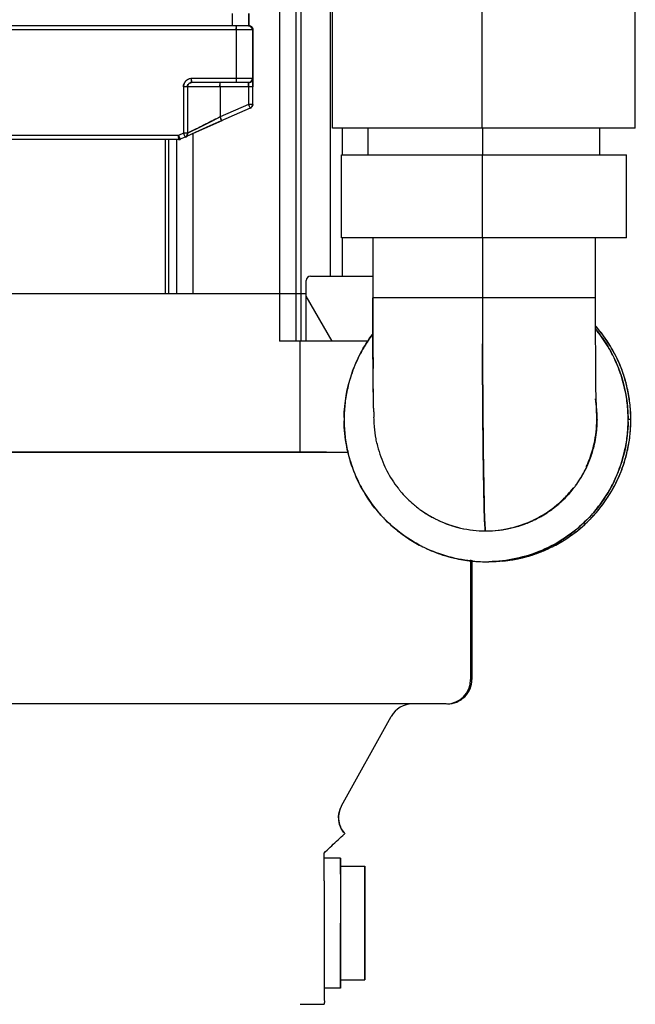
# Model space of a CAD drawing. Header units: millimetres. Extents: x 4086 to 10416, y 123 to 1549.
# Tile 13 of 256: x 6748 to 6767, y 711 to 741. Entities that reach past the tile are written whole.
import ezdxf

# ---------------------------------------------------------------- set-up
doc = ezdxf.new("R2010")
doc.units = ezdxf.units.MM
doc.layers.add('外形图', color=7, linetype='Continuous')

msp = doc.modelspace()

# ---------------------------------------------------------------- linework, layer by layer
at = {"layer": '外形图', "color": 7, "linetype": 'Continuous'}
for p, q in [((6756.748, 746.019), (6756.748, 731.17)), ((6756.915, 731.17), (6756.915, 746.007)), ((6756.247, 745.978), (6756.247, 731.17)), ((6757.809, 744.007), (6757.809, 733.17)), ((6757.879, 737.732), (6757.879, 742.482)), ((6762.478, 742.482), (6762.478, 737.732)), ((6767.204, 737.732), (6767.204, 742.482)), ((6754.784, 741.257), (6754.784, 740.882)), ((6755.285, 741.257), (6755.285, 740.882)), ((6755.298, 741.257), (6755.298, 740.882)), ((6755.285, 740.882), (6746.035, 740.882)), ((6755.41, 740.757), (6745.91, 740.757)), ((6754.909, 740.757), (6754.909, 740.82)), ((6754.909, 740.757), (6754.909, 739.257)), ((6755.41, 740.757), (6755.41, 739.257)), ((6755.423, 740.757), (6755.423, 739.257)), ((6753.438, 739.238), (6753.438, 739.238)), ((6755.41, 739.257), (6753.534, 739.257)), ((6753.534, 739.194), (6753.534, 739.257)), ((6755.285, 739.132), (6753.534, 739.132)), ((6754.413, 739.007), (6754.413, 739.07)), ((6754.909, 739.257), (6754.909, 739.194)), ((6755.288, 739.007), (6755.288, 739.07)), ((6755.413, 739.192), (6755.413, 739.179)), ((6755.413, 739.179), (6755.413, 739.103)), ((6755.413, 739.103), (6755.413, 739.007)), ((6755.423, 739.257), (6755.42, 739.257)), ((6755.42, 739.188), (6755.42, 739.175)), ((6755.42, 739.106), (6755.42, 739.184)), ((6755.42, 739.175), (6755.42, 739.103)), ((6755.42, 739.048), (6755.42, 739.106)), ((6755.42, 739.103), (6755.42, 739.007)), ((6753.409, 739.007), (6753.284, 739.007)), ((6753.284, 739.007), (6753.284, 737.573)), ((6753.409, 739.007), (6753.409, 737.573)), ((6755.413, 739.007), (6753.411, 739.007)), ((6754.413, 739.007), (6754.413, 738.074)), ((6755.288, 739.007), (6755.288, 738.463)), ((6755.413, 739.007), (6755.413, 738.463)), ((6755.288, 738.463), (6754.413, 738.074)), ((6755.413, 738.463), (6755.288, 738.463)), ((6755.288, 738.463), (6755.313, 738.406)), ((6755.339, 738.349), (6754.1, 737.797)), ((6755.313, 738.406), (6755.332, 738.364)), ((6754.471, 737.959), (6753.397, 737.481)), ((6753.454, 737.594), (6753.93, 737.832)), ((6753.93, 737.832), (6753.991, 737.862)), ((6753.991, 737.862), (6754.413, 738.074)), ((6754.413, 738.074), (6754.438, 738.017)), ((6754.451, 737.987), (6754.438, 738.017)), ((6754.448, 737.995), (6754.457, 737.975)), ((6753.137, 737.507), (6745.913, 737.507)), ((6753.284, 737.573), (6753.137, 737.507)), ((6753.162, 737.45), (6753.137, 737.507)), ((6753.137, 737.444), (6753.137, 737.507)), ((6753.409, 737.573), (6753.284, 737.573)), ((6753.284, 737.573), (6753.31, 737.516)), ((6753.31, 737.516), (6753.328, 737.474)), ((6753.539, 737.548), (6753.387, 737.48)), ((6753.411, 737.573), (6753.454, 737.594)), ((6754.1, 737.797), (6753.536, 737.547)), ((6753.572, 737.563), (6753.572, 732.632)), ((6767.204, 737.732), (6757.879, 737.732)), ((6758.177, 737.732), (6758.177, 736.907)), ((6758.974, 736.907), (6758.974, 737.732)), ((6762.493, 737.732), (6762.493, 736.907)), ((6766.109, 736.907), (6766.109, 737.732)), ((6753.137, 737.382), (6746.038, 737.382)), ((6752.719, 737.382), (6752.719, 732.632)), ((6752.825, 737.382), (6752.825, 732.632)), ((6753.073, 737.382), (6753.073, 732.632)), ((6753.181, 737.408), (6753.162, 737.45)), ((6753.181, 737.408), (6753.184, 737.4)), ((6753.335, 737.458), (6753.188, 737.393)), ((6753.388, 737.481), (6753.337, 737.458)), ((6753.348, 737.458), (6753.397, 737.481)), ((6753.35, 737.458), (6753.348, 737.458)), ((6758.154, 736.907), (6766.929, 736.907)), ((6758.154, 734.352), (6758.154, 736.907)), ((6762.482, 736.907), (6762.482, 734.352)), ((6766.929, 734.352), (6766.929, 736.907)), ((6766.929, 734.352), (6758.154, 734.352)), ((6758.177, 734.352), (6758.177, 733.17)), ((6759.117, 734.352), (6759.117, 732.507)), ((6762.495, 734.352), (6762.495, 732.507)), ((6765.967, 734.352), (6765.967, 732.507)), ((6757.069, 731.17), (6757.069, 733.045)), ((6757.194, 733.17), (6759.117, 733.17)), ((6756.748, 732.632), (6744.829, 732.632)), ((6756.773, 732.632), (6756.754, 732.632)), ((6757.069, 732.632), (6756.773, 732.632)), ((6757.869, 731.17), (6757.069, 732.555)), ((6765.967, 732.507), (6759.117, 732.507)), ((6762.495, 732.507), (6762.495, 732.181)), ((6758.99, 731.17), (6756.247, 731.17)), ((6756.872, 731.17), (6756.872, 727.757)), ((6766.033, 728.757), (6766.017, 728.757)), ((6767.067, 728.757), (6766.983, 728.757)), ((6744.554, 727.757), (6758.352, 727.757)), ((6757.694, 727.757), (6744.554, 727.757)), ((6762.574, 725.468), (6762.573, 725.473)), ((6762.593, 725.332), (6762.608, 725.332)), ((6762.131, 724.436), (6762.131, 720.757)), ((6762.17, 724.431), (6762.17, 720.757)), ((6761.381, 720.007), (6744.616, 720.007)), ((6758.158, 716.871), (6759.686, 719.621)), ((6758.068, 716.425), (6758.065, 716.549)), ((6758.217, 716.052), (6758.143, 716.171)), ((6758.232, 716.034), (6758.217, 716.052)), ((6757.62, 715.216), (6757.62, 715.412)), ((6757.619, 714.557), (6757.62, 715.216)), ((6758.123, 715.257), (6757.623, 715.257)), ((6758.121, 715.01), (6758.121, 714.908)), ((6758.122, 714.909), (6758.122, 714.91)), ((6758.123, 715.007), (6758.873, 715.007)), ((6757.619, 714.557), (6757.619, 714.511)), ((6758.872, 713.874), (6758.873, 713.89)), ((6758.872, 713.242), (6758.872, 713.874)), ((6758.873, 713.89), (6758.874, 713.272)), ((6757.618, 713.257), (6757.618, 713.113)), ((6758.874, 713.272), (6758.872, 713.272)), ((6758.874, 713.272), (6758.873, 712.64)), ((6758.872, 712.625), (6758.872, 713.242)), ((6758.873, 712.64), (6758.872, 712.64)), ((6758.873, 712.64), (6758.872, 712.625)), ((6757.619, 711.993), (6757.619, 711.753)), ((6758.121, 711.606), (6758.121, 711.505)), ((6758.122, 711.604), (6758.122, 711.606)), ((6758.123, 711.507), (6758.873, 711.507)), ((6758.123, 711.257), (6757.623, 711.257)), ((6756.879, 710.757), (6757.623, 710.757))]:
    msp.add_line(p, q, dxfattribs=at)
for points in [[(6758.065, 716.549), (6758.081, 716.665), (6758.111, 716.769), (6758.152, 716.86), (6758.158, 716.871)], [(6758.143, 716.171), (6758.094, 716.297), (6758.068, 716.425)], [(6758.232, 716.034), (6758.243, 716.021), (6758.253, 716.007)]]:
    msp.add_lwpolyline(points, dxfattribs=at)
for centre, radius, start, end in [((6777.465, 740.803), 22.556, 179.842, 179.958), ((6777.453, 740.803), 22.544, 179.842, 179.958), ((6755.285, 740.757), 0.125, 359.9997, 89.9997), ((6755.285, 740.76), 0.122, 84.2144, 89.9847), ((6755.285, 740.761), 0.121, 84.1059, 89.8895), ((6755.298, 740.757), 0.125, 359.9997, 89.9997), ((6753.572, 739.002), 0.288, 174.0338, 178.9133), ((6753.533, 739.008), 0.248, 133.4897, 137.9226), ((6753.537, 739.005), 0.253, 134.9929, 137.8649), ((6753.536, 739.007), 0.125, 120.0251, 149.9729), ((6753.535, 739.004), 0.253, 95.5977, 112.4785), ((6753.534, 739.009), 0.247, 90.0132, 95.5905), ((6776.09, 739.211), 22.556, 180.0414, 180.1575), ((6776.079, 739.211), 22.544, 180.0414, 180.1575), ((6731.857, 739.053), 22.556, 0.0414, 0.1575), ((6731.868, 739.053), 22.545, 0.0414, 0.1575), ((6777.466, 739.211), 22.556, 180.0414, 180.1575), ((6777.454, 739.211), 22.545, 180.0414, 180.1575), ((6755.285, 739.257), 0.125, 269.9997, 359.9997), ((6732.732, 739.053), 22.556, 0.0414, 0.1575), ((6732.743, 739.053), 22.544, 0.0414, 0.1575), ((6733.941, 739.156), 21.472, 0.0968, 0.2177), ((6734.304, 739.157), 21.109, 0.0957, 0.2187), ((6776.423, 739.157), 21.002, 179.7789, 179.9139), ((6775.93, 739.158), 20.51, 179.7773, 179.9155), ((6755.289, 738.463), 0.124, 315.9501, 338.0519), ((6755.289, 738.463), 0.124, 329.8603, 338.0421), ((6755.295, 738.463), 0.125, 325.1664, 338.0462), ((6755.287, 738.463), 0.126, 338.0977, 349.0083), ((6755.288, 738.463), 0.126, 338.0732, 346.6813), ((6755.287, 738.463), 0.126, 346.6624, 353.9731), ((6755.288, 738.463), 0.125, 348.9627, 359.9624), ((6755.294, 738.463), 0.126, 338.1084, 353.984), ((6755.294, 738.463), 0.126, 338.077, 348.3746), ((6755.289, 738.463), 0.124, 353.9678, 359.9836), ((6755.295, 738.463), 0.125, 348.3278, 359.9516), ((6755.288, 738.463), 0.125, 294.0436, 304.9593), ((6755.289, 738.462), 0.124, 294.0089, 300.0168), ((6755.295, 738.463), 0.124, 294.0209, 302.2991), ((6755.287, 738.464), 0.126, 300.0045, 315.8907), ((6755.294, 738.464), 0.126, 300.0264, 307.3371), ((6755.288, 738.464), 0.126, 304.9138, 315.9198), ((6755.294, 738.464), 0.126, 302.2662, 315.8928), ((6755.294, 738.464), 0.127, 302.3018, 308.2607), ((6755.295, 738.464), 0.126, 307.3181, 315.9263), ((6755.294, 738.464), 0.126, 307.3371, 308.2642), ((6755.295, 738.464), 0.125, 308.2471, 315.9152), ((6755.288, 738.463), 0.125, 315.9706, 329.8749), ((6755.296, 738.463), 0.124, 315.9593, 325.4672), ((6753.285, 737.572), 0.124, 315.9481, 338.0512), ((6753.285, 737.572), 0.125, 315.9706, 329.8749), ((6753.287, 737.572), 0.124, 315.7902, 337.9116), ((6753.286, 737.573), 0.126, 315.8534, 326.1826), ((6753.286, 737.573), 0.125, 326.2668, 337.8727), ((6753.285, 737.572), 0.124, 329.8603, 338.0421), ((6753.284, 737.573), 0.126, 338.097, 349.0083), ((6753.284, 737.573), 0.126, 338.073, 346.6247), ((6753.287, 737.572), 0.124, 337.8137, 348.7305), ((6753.283, 737.573), 0.126, 346.6059, 353.9625), ((6753.284, 737.573), 0.125, 348.9627, 359.9624), ((6753.286, 737.573), 0.126, 348.7188, 359.9697), ((6753.286, 737.573), 0.124, 353.9572, 359.9836), ((6775.704, 737.461), 22.568, 180.0414, 180.1575), ((6775.682, 737.461), 22.545, 180.0414, 180.1575), ((6758.09, 737.413), 4.953, 180.1628, 180.2789), ((6753.137, 737.506), 0.124, 270.0432, 278.1109), ((6753.151, 737.506), 0.124, 270.0932, 278.1072), ((6753.137, 737.508), 0.126, 285.8522, 293.7764), ((6753.137, 737.507), 0.124, 285.8923, 293.9063), ((6754.325, 737.913), 1.251, 204.213, 204.4848), ((6753.284, 737.573), 0.125, 294.0436, 304.9593), ((6753.285, 737.572), 0.124, 294.0088, 299.9659), ((6753.286, 737.573), 0.125, 294.0326, 304.2773), ((6753.284, 737.574), 0.126, 299.9541, 315.8887), ((6753.286, 737.573), 0.126, 304.2347, 315.741), ((6753.284, 737.573), 0.126, 304.9138, 315.9198), ((6757.194, 733.045), 0.125, 89.9997, 179.9997), ((6983.003, 732.377), 223.886, 179.96669, 180.52349), ((7276.906, 732.493), 514.411, 180.03476, 180.15608), ((7276.772, 732.492), 514.277, 180.03473, 180.1561), ((7276.772, 732.492), 514.277, 180.03473, 180.1561), ((6762.62, 728.767), 4.36, 38.5557, 39.6785), ((6762.62, 728.767), 4.36, 38.5557, 39.6812), ((6762.699, 728.763), 4.366, 38.5566, 41.2461), ((6762.699, 728.763), 4.366, 38.5566, 41.248), ((6762.602, 728.753), 4.382, 30.8166, 38.5465), ((6762.686, 728.753), 4.382, 30.8115, 38.5465), ((6762.617, 728.752), 4.385, 143.1342, 149.1876), ((6762.611, 728.755), 4.378, 149.1863, 154.2845), ((6762.606, 728.755), 4.378, 25.7149, 30.8182), ((6762.69, 728.755), 4.378, 25.7149, 30.8131), ((6762.614, 728.755), 4.381, 154.297, 162.9061), ((6762.603, 728.755), 4.381, 17.1013, 25.7024), ((6762.687, 728.755), 4.381, 17.0934, 25.7024), ((6762.601, 728.759), 4.367, 162.9084, 167.1483), ((6762.615, 728.759), 4.367, 12.8512, 17.099), ((6762.699, 728.759), 4.367, 12.8512, 17.091), ((6762.618, 728.756), 4.384, 167.1578, 173.2868), ((6762.599, 728.756), 4.384, 6.6719, 12.8415), ((6762.683, 728.756), 4.384, 6.7127, 12.8416), ((6762.538, 728.751), 3.495, 5.129, 10.6598), ((6762.591, 728.755), 3.442, 5.1381, 10.6747), ((6762.616, 728.756), 4.382, 173.2813, 179.1533), ((6762.614, 728.756), 4.38, 173.2805, 179.617), ((6762.595, 728.757), 3.422, 0.0057, 5.1095), ((6762.596, 728.757), 3.421, 0.0065, 5.1102), ((6762.598, 728.755), 3.435, 4.2452, 5.1373), ((6762.603, 728.756), 4.38, 0.438, 6.6779), ((6762.604, 728.756), 4.379, 0.1935, 6.6785), ((6762.685, 728.756), 4.382, 0.8462, 6.7181), ((6762.687, 728.756), 4.38, 0.3825, 6.719), ((6762.579, 728.757), 4.345, 179.1598, 179.9998), ((6762.798, 728.742), 4.565, 179.0115, 179.455), ((6762.576, 728.757), 4.342, 179.6254, 179.9998), ((6762.801, 728.742), 4.568, 179.455, 179.8111), ((6762.576, 728.757), 4.342, 179.9995, 180.4299), ((6762.574, 728.757), 4.34, 179.9996, 180.1844), ((6762.76, 728.769), 4.527, 180.1564, 180.3336), ((6762.613, 728.758), 4.379, 180.1935, 186.6785), ((6762.76, 728.769), 4.526, 180.3336, 180.5694), ((6762.614, 728.758), 4.38, 180.438, 186.6779), ((6776.676, 729.51), 17.535, 181.6615, 182.228), ((6762.579, 728.758), 3.438, 347.4549, 359.9768), ((6762.58, 728.758), 3.437, 347.4532, 359.9786), ((6762.613, 728.756), 3.42, 0.878, 4.2472), ((6762.615, 728.757), 3.418, 0.4106, 4.2481), ((6762.616, 728.757), 3.417, 355.7307, 359.7662), ((6762.614, 728.757), 3.419, 355.7314, 359.4751), ((6762.444, 728.743), 3.59, 0.6108, 1.0549), ((6762.635, 728.757), 3.398, 359.9996, 0.8754), ((6762.441, 728.743), 3.592, 0.2259, 0.6108), ((6762.638, 728.757), 3.395, 359.9996, 0.4067), ((6762.491, 728.768), 3.542, 359.3276, 359.8276), ((6762.638, 728.757), 3.395, 359.4786, 360), ((6762.64, 728.757), 3.394, 359.7705, 359.9999), ((6762.603, 728.758), 4.38, 353.2805, 359.617), ((6762.419, 728.772), 4.565, 359.0115, 359.455), ((6762.457, 728.745), 4.526, 0.3336, 0.5694), ((6762.641, 728.757), 4.342, 359.9995, 0.4299), ((6762.456, 728.745), 4.527, 0.1564, 0.3336), ((6762.643, 728.757), 4.34, 359.9996, 0.1844), ((6762.415, 728.772), 4.568, 359.455, 359.8111), ((6762.638, 728.757), 4.345, 359.1598, 359.9998), ((6762.641, 728.757), 4.342, 359.6254, 359.9998), ((6762.688, 728.758), 4.379, 353.321, 359.806), ((6762.687, 728.758), 4.38, 353.3215, 359.5614), ((6762.503, 728.742), 4.565, 0.5444, 0.988), ((6762.722, 728.757), 4.345, 359.9997, 0.8396), ((6762.5, 728.742), 4.568, 0.1884, 0.5444), ((6762.725, 728.757), 4.342, 359.9996, 0.3741), ((6762.541, 728.769), 4.527, 359.6659, 359.8431), ((6762.725, 728.757), 4.342, 359.5695, 359.9999), ((6762.727, 728.757), 4.34, 359.8151, 359.9999), ((6762.541, 728.769), 4.526, 359.4301, 359.6659), ((6762.594, 728.759), 3.439, 346.1755, 355.7322), ((6762.601, 728.758), 4.382, 353.2813, 359.1533), ((6762.618, 728.758), 4.384, 186.6719, 192.8415), ((6762.599, 728.758), 4.384, 347.1578, 353.2868), ((6762.683, 728.758), 4.384, 347.1579, 353.3276), ((6762.626, 728.773), 3.463, 192.7591, 193.2512), ((6762.649, 728.778), 3.486, 193.2512, 193.881), ((6762.622, 728.771), 3.458, 193.8781, 205.1532), ((6762.611, 728.756), 3.422, 340.0075, 346.1548), ((6762.594, 728.756), 3.423, 342.9361, 344.4592), ((6762.594, 728.756), 3.423, 342.9929, 344.4593), ((6762.596, 728.756), 3.422, 342.9925, 347.4343), ((6762.602, 728.754), 3.415, 344.4587, 347.145), ((6762.602, 728.754), 3.415, 344.4589, 347.1452), ((6762.607, 728.753), 3.41, 347.146, 347.4506), ((6762.601, 728.755), 4.367, 192.8512, 197.099), ((6762.588, 728.758), 3.429, 334.8133, 342.9897), ((6762.59, 728.758), 3.428, 334.8105, 342.991), ((6762.588, 728.758), 3.429, 334.8394, 342.9331), ((6762.604, 728.758), 3.429, 336.2617, 340.0086), ((6762.615, 728.755), 4.367, 342.9084, 347.1483), ((6762.699, 728.755), 4.367, 342.9005, 347.1483), ((6762.614, 728.759), 4.381, 197.1013, 205.7024), ((6762.6, 728.763), 3.435, 205.1832, 205.8666), ((6762.601, 728.763), 3.436, 205.8666, 206.5777), ((6762.601, 728.763), 3.436, 206.5777, 207.3521), ((6762.597, 728.764), 3.438, 324.6577, 334.8557), ((6762.614, 728.754), 3.418, 332.2985, 335.0363), ((6762.609, 728.757), 3.424, 334.8713, 336.72), ((6762.608, 728.757), 3.425, 335.0288, 336.2834), ((6762.603, 728.759), 4.381, 334.297, 342.9061), ((6762.687, 728.759), 4.381, 334.297, 342.8982), ((6762.601, 728.764), 3.436, 207.3617, 218.0677), ((6762.604, 728.76), 3.43, 325.5218, 332.2904), ((6762.611, 728.759), 4.378, 205.7149, 210.8182), ((6762.593, 728.759), 3.427, 218.0816, 218.6034), ((6762.595, 728.761), 3.43, 218.6035, 220.1476), ((6762.609, 728.756), 3.424, 311.9127, 320.6933), ((6762.589, 728.76), 3.429, 315.0584, 321.9659), ((6762.591, 728.758), 3.426, 315.0556, 321.412), ((6762.615, 728.751), 3.416, 318.4563, 320.8906), ((6762.615, 728.75), 3.416, 318.4563, 320.9001), ((6762.607, 728.757), 3.425, 320.704, 321.4086), ((6762.608, 728.756), 3.424, 320.8898, 321.5992), ((6762.603, 728.748), 3.412, 321.4173, 322.0053), ((6762.602, 728.749), 3.412, 321.4178, 321.9773), ((6762.605, 728.759), 3.429, 321.5903, 322.6766), ((6762.605, 728.759), 3.428, 321.5993, 322.6523), ((6762.601, 728.761), 3.433, 322.6768, 324.4901), ((6762.601, 728.761), 3.433, 322.6524, 324.4842), ((6762.6, 728.763), 3.435, 324.4841, 325.5231), ((6762.606, 728.759), 4.378, 329.1863, 334.2845), ((6762.69, 728.759), 4.378, 329.1813, 334.2845), ((6762.615, 728.761), 4.382, 210.8166, 218.5465), ((6762.597, 728.762), 3.432, 220.1475, 221.1787), ((6762.596, 728.761), 3.431, 221.1829, 229.4963), ((6762.593, 728.756), 3.424, 309.0607, 315.0596), ((6762.608, 728.758), 3.426, 311.9949, 318.4486), ((6762.588, 728.761), 3.43, 312.4308, 315.1491), ((6762.589, 728.761), 3.43, 312.4308, 315.0565), ((6762.602, 728.761), 4.382, 321.453, 329.1879), ((6762.686, 728.761), 4.382, 321.4529, 329.1828), ((6762.609, 728.757), 4.376, 218.5605, 224.3999), ((6762.596, 728.762), 3.431, 229.5031, 230.1534), ((6762.596, 728.762), 3.432, 230.1535, 233.1836), ((6762.594, 728.76), 3.428, 233.184, 233.7955), ((6762.595, 728.762), 3.431, 233.8047, 242.8481), ((6762.591, 728.756), 3.423, 233.7951, 235.9809), ((6762.608, 728.757), 3.425, 299.268, 307.1775), ((6762.589, 728.761), 3.43, 302.3256, 309.049), ((6762.591, 728.759), 3.428, 302.3224, 308.5581), ((6762.591, 728.759), 3.428, 302.4078, 308.558), ((6762.612, 728.75), 3.417, 304.6071, 307.3405), ((6762.613, 728.75), 3.417, 304.6071, 307.3503), ((6762.607, 728.757), 3.426, 307.1849, 307.7899), ((6762.608, 728.757), 3.425, 307.3397, 307.9439), ((6762.604, 728.761), 3.431, 307.7906, 311.0783), ((6762.604, 728.761), 3.431, 307.9355, 311.0988), ((6762.601, 728.746), 3.411, 308.5639, 309.0693), ((6762.601, 728.746), 3.411, 308.5641, 309.059), ((6762.594, 728.754), 3.422, 309.0605, 312.4313), ((6762.603, 728.763), 3.433, 311.0986, 312.0014), ((6762.604, 728.762), 3.431, 311.0782, 311.9104), ((6762.608, 728.757), 4.376, 315.6034, 321.439), ((6762.692, 728.757), 4.376, 315.5996, 321.4389), ((6762.612, 728.76), 4.379, 224.3984, 231.4016), ((6762.612, 728.76), 4.379, 224.3982, 231.4016), ((6762.594, 728.761), 3.43, 235.9863, 242.8518), ((6762.593, 728.759), 3.427, 235.9839, 240.6951), ((6762.594, 728.761), 3.429, 240.6948, 242.853), ((6762.593, 728.759), 3.427, 242.8532, 243.3598), ((6762.592, 728.757), 3.425, 243.3597, 244.674), ((6762.591, 728.761), 3.429, 287.6915, 296.1832), ((6762.606, 728.761), 3.43, 294.2711, 296.3171), ((6762.597, 728.747), 3.414, 295.7281, 296.1947), ((6762.589, 728.762), 3.431, 296.1957, 302.4097), ((6762.589, 728.762), 3.43, 296.1996, 302.3243), ((6762.591, 728.759), 3.427, 296.1968, 302.3273), ((6762.604, 728.764), 3.433, 296.317, 298.8532), ((6762.605, 728.763), 3.432, 298.8407, 299.4263), ((6762.609, 728.756), 3.424, 299.4119, 304.6016), ((6762.605, 728.76), 4.379, 308.5979, 315.6048), ((6762.605, 728.76), 4.379, 308.5979, 315.605), ((6762.689, 728.76), 4.379, 308.5978, 315.601), ((6762.689, 728.76), 4.379, 308.5978, 315.6012), ((6762.595, 728.764), 3.433, 244.6878, 256.9427), ((6762.591, 728.754), 3.422, 244.6741, 245.2728), ((6762.595, 728.763), 3.432, 245.2837, 256.9448), ((6762.594, 728.762), 3.43, 245.2774, 252.7205), ((6762.59, 728.75), 3.418, 252.7226, 256.9617), ((6762.594, 728.771), 3.439, 256.9804, 269.9704), ((6762.594, 728.77), 3.438, 257.0284, 269.9706), ((6762.594, 728.769), 3.437, 257.1495, 269.9724), ((6762.591, 728.77), 3.438, 270.2837, 283.1015), ((6762.591, 728.769), 3.437, 270.2816, 282.8501), ((6762.609, 728.749), 3.417, 276.921, 279.9452), ((6762.608, 728.757), 3.425, 279.9442, 280.2881), ((6762.606, 728.765), 3.433, 280.2906, 286.2576), ((6762.597, 728.74), 3.408, 282.8666, 283.1142), ((6762.597, 728.74), 3.408, 282.8665, 283.1212), ((6762.594, 728.752), 3.42, 283.1171, 287.7318), ((6762.594, 728.752), 3.42, 283.124, 287.6882), ((6762.595, 728.749), 3.417, 283.1212, 287.689), ((6762.609, 728.755), 3.423, 286.0839, 293.5658), ((6762.61, 728.754), 3.422, 286.2417, 290.7588), ((6762.592, 728.759), 3.427, 287.6874, 290.1687), ((6762.593, 728.756), 3.424, 290.1682, 295.7243), ((6762.611, 728.75), 3.417, 290.7636, 293.7025), ((6762.611, 728.75), 3.417, 290.7636, 293.7095), ((6762.608, 728.757), 3.426, 293.7016, 294.2768), ((6762.611, 728.76), 4.379, 231.4146, 238.0298), ((6762.611, 728.76), 4.379, 231.4146, 238.03), ((6762.593, 728.729), 3.397, 269.9997, 270.2601), ((6762.593, 728.729), 3.397, 269.9997, 270.26), ((6762.593, 728.727), 3.395, 269.9997, 270.26), ((6762.608, 728.76), 3.428, 269.9953, 276.4954), ((6762.61, 728.741), 3.409, 276.4917, 276.9195), ((6762.606, 728.76), 4.379, 301.9739, 308.5848), ((6762.606, 728.76), 4.379, 301.9737, 308.5849), ((6762.69, 728.76), 4.379, 301.9697, 308.5848), ((6762.69, 728.76), 4.379, 301.9695, 308.5848), ((6762.61, 728.759), 4.378, 238.0282, 244.2581), ((6762.61, 728.759), 4.377, 238.028, 244.2581), ((6762.611, 728.763), 4.381, 244.2727, 252.3023), ((6762.606, 728.763), 4.381, 287.7063, 295.7268), ((6762.69, 728.763), 4.381, 287.6972, 295.7268), ((6762.607, 728.759), 4.378, 295.7414, 301.9755), ((6762.607, 728.759), 4.377, 295.7414, 301.9756), ((6762.691, 728.759), 4.378, 295.7414, 301.9712), ((6762.691, 728.759), 4.377, 295.7413, 301.9714), ((6762.608, 728.755), 4.373, 252.3019, 257.1247), ((6762.608, 728.755), 4.373, 252.3017, 257.1247), ((6762.609, 728.762), 4.38, 257.1357, 264.4423), ((6762.609, 728.761), 4.379, 257.1347, 263.945), ((6762.607, 728.769), 4.387, 271.1033, 282.854), ((6762.692, 728.762), 4.38, 275.3748, 282.8634), ((6762.692, 728.761), 4.379, 275.8709, 282.8644), ((6762.608, 728.755), 4.373, 282.8749, 287.7068), ((6762.608, 728.755), 4.373, 282.8748, 287.7069), ((6762.692, 728.755), 4.373, 282.8748, 287.6976), ((6762.692, 728.755), 4.373, 282.8748, 287.6977), ((6762.609, 728.765), 4.383, 263.9447, 264.4426), ((6762.609, 728.759), 4.377, 263.9433, 269.9909), ((6762.609, 728.758), 4.376, 264.4414, 270.1166), ((6762.609, 728.757), 4.375, 264.441, 269.9917), ((6762.608, 728.742), 4.36, 269.9964, 271.0898), ((6762.608, 728.742), 4.36, 270.1215, 271.0904), ((6761.381, 720.757), 0.75, 270, 0), ((6760.342, 719.257), 0.75, 90, 150.9453), ((6758.817, 716.507), 0.753, 167.9823, 183.9838), ((6758.818, 716.505), 0.755, 151.0122, 167.8947), ((6758.817, 716.508), 0.754, 184.0566, 200.3804), ((6758.808, 716.505), 0.744, 200.4206, 203.5415), ((6758.818, 716.509), 0.755, 203.5625, 219.0804), ((7383.365, 713.507), 625.246, 179.871588, 180.022879), ((7584.448, 713.193), 826.329, 179.99553, 180.110008)]:
    msp.add_arc(centre, radius, start, end, dxfattribs=at)
for points, knots in [([(6754.909, 740.882), (6754.901, 740.874), (6754.92, 740.823), (6754.909, 740.786), (6754.909, 740.757)], [0, 0, 0, 0, 1718.010045, 5866.005332, 5866.005332, 5866.005332, 5866.005332]), ([(6754.909, 740.865), (6754.909, 740.869), (6754.911, 740.873), (6754.908, 740.882), (6754.909, 740.882)], [0, 0, 0, 0, 4362.831148, 5865.745953, 5865.745953, 5865.745953, 5865.745953]), ([(6754.909, 740.882), (6754.908, 740.882), (6754.911, 740.873), (6754.909, 740.869), (6754.909, 740.865)], [0, 0, 0, 0, 1502.578945, 5865.743772, 5865.743772, 5865.743772, 5865.743772]), ([(6753.409, 739.007), (6753.409, 739.039), (6753.436, 739.105), (6753.503, 739.132), (6753.534, 739.132)], [0, 0, 0, 0, 2943.971308, 5887.939463, 5887.939463, 5887.939463, 5887.939463]), ([(6753.536, 739.132), (6753.504, 739.132), (6753.438, 739.105), (6753.411, 739.039), (6753.411, 739.007)], [0, 0, 0, 0, 2944.160011, 5888.323176, 5888.323176, 5888.323176, 5888.323176]), ([(6753.534, 739.132), (6753.526, 739.14), (6753.545, 739.19), (6753.534, 739.228), (6753.534, 739.257)], [0, 0, 0, 0, 1723.932456, 5886.213076, 5886.213076, 5886.213076, 5886.213076]), ([(6753.534, 739.149), (6753.534, 739.145), (6753.536, 739.141), (6753.533, 739.132), (6753.534, 739.132)], [0, 0, 0, 0, 4377.72188, 5885.778999, 5885.778999, 5885.778999, 5885.778999]), ([(6754.413, 739.007), (6754.413, 739.036), (6754.402, 739.074), (6754.422, 739.124), (6754.413, 739.132)], [0, 0, 0, 0, 4146.835854, 5864.371399, 5864.371399, 5864.371399, 5864.371399]), ([(6754.909, 739.257), (6754.909, 739.228), (6754.92, 739.19), (6754.901, 739.14), (6754.909, 739.132)], [0, 0, 0, 0, 4139.102265, 5853.434715, 5853.434715, 5853.434715, 5853.434715]), ([(6754.909, 739.132), (6754.908, 739.132), (6754.911, 739.141), (6754.909, 739.145), (6754.909, 739.149)], [0, 0, 0, 0, 1499.427521, 5852.096247, 5852.096247, 5852.096247, 5852.096247]), ([(6755.285, 739.132), (6755.317, 739.132), (6755.383, 739.159), (6755.41, 739.225), (6755.41, 739.257)], [0, 0, 0, 0, 2921.022151, 5842.047431, 5842.047431, 5842.047431, 5842.047431]), ([(6755.288, 739.132), (6755.297, 739.124), (6755.277, 739.074), (6755.288, 739.036), (6755.288, 739.007)], [0, 0, 0, 0, 1711.299903, 5843.080355, 5843.080355, 5843.080355, 5843.080355]), ([(6755.288, 739.115), (6755.288, 739.119), (6755.286, 739.123), (6755.289, 739.132), (6755.288, 739.132)], [0, 0, 0, 0, 4345.771884, 5842.822741, 5842.822741, 5842.822741, 5842.822741]), ([(6755.42, 739.257), (6755.42, 739.255), (6755.421, 739.249), (6755.42, 739.242), (6755.42, 739.238)], [0, 0, 0, 0, 1569.666669, 5840.555894, 5840.555894, 5840.555894, 5840.555894]), ([(6755.42, 739.238), (6755.42, 739.243), (6755.423, 739.247), (6755.419, 739.257), (6755.42, 739.257)], [0, 0, 0, 0, 4361.620335, 5840.560915, 5840.560915, 5840.560915, 5840.560915]), ([(6755.42, 739.238), (6755.42, 739.242), (6755.427, 739.251), (6755.42, 739.251), (6755.42, 739.251)], [0, 0, 0, 0, 5677.657987, 5840.542005, 5840.542005, 5840.542005, 5840.542005]), ([(6755.332, 738.364), (6755.334, 738.361), (6755.337, 738.356), (6755.338, 738.35), (6755.339, 738.349)], [0, 0, 0, 0, 4313.794824, 5835.760411, 5835.760411, 5835.760411, 5835.760411]), ([(6755.332, 738.364), (6755.334, 738.36), (6755.337, 738.357), (6755.337, 738.349), (6755.339, 738.349)], [0, 0, 0, 0, 4336.83209, 5835.760467, 5835.760467, 5835.760467, 5835.760467]), ([(6755.339, 738.349), (6755.337, 738.349), (6755.337, 738.357), (6755.334, 738.36), (6755.332, 738.364)], [0, 0, 0, 0, 1498.679624, 5835.650192, 5835.650192, 5835.650192, 5835.650192]), ([(6753.991, 737.862), (6753.854, 737.794), (6753.679, 737.7), (6753.482, 737.613), (6753.428, 737.577), (6753.411, 737.573)], [0, 0, 0, 0, 5825.092634, 7584.171997, 8256.709597, 8256.709597, 8256.709597, 8256.709597]), ([(6753.93, 737.832), (6753.878, 737.806), (6753.72, 737.727), (6753.561, 737.648), (6753.455, 737.594)], [0, 0, 0, 0, 1912.11748, 5872.389468, 5872.389468, 5872.389468, 5872.389468]), ([(6753.926, 737.83), (6753.875, 737.805), (6753.718, 737.726), (6753.561, 737.648), (6753.455, 737.594)], [0, 0, 0, 0, 1911.259706, 5872.410344, 5872.410344, 5872.410344, 5872.410344]), ([(6754.413, 738.074), (6754.29, 738.01), (6754.127, 737.931), (6753.965, 737.85), (6753.926, 737.83)], [0, 0, 0, 0, 4468.771228, 5866.485433, 5866.485433, 5866.485433, 5866.485433]), ([(6754.457, 737.975), (6754.459, 737.971), (6754.462, 737.968), (6754.463, 737.959), (6754.464, 737.959)], [0, 0, 0, 0, 4464.960078, 5854.125148, 5854.125148, 5854.125148, 5854.125148]), ([(6754.464, 737.959), (6754.463, 737.96), (6754.462, 737.967), (6754.459, 737.971), (6754.457, 737.975)], [0, 0, 0, 0, 1527.082454, 5854.015472, 5854.015472, 5854.015472, 5854.015472]), ([(6754.464, 737.959), (6754.462, 737.959), (6754.462, 737.968), (6754.459, 737.971), (6754.457, 737.975)], [0, 0, 0, 0, 1503.997595, 5854.015422, 5854.015422, 5854.015422, 5854.015422]), ([(6753.137, 737.507), (6753.137, 737.494), (6753.137, 737.455), (6753.137, 737.415), (6753.137, 737.389)], [0, 0, 0, 0, 1902.483464, 5883.084534, 5883.084534, 5883.084534, 5883.084534]), ([(6753.455, 737.594), (6753.444, 737.589), (6753.433, 737.59), (6753.413, 737.569), (6753.411, 737.573)], [0, 0, 0, 0, 4383.909809, 5876.629433, 5876.629433, 5876.629433, 5876.629433]), ([(6753.137, 737.382), (6753.135, 737.382), (6753.139, 737.391), (6753.137, 737.395), (6753.137, 737.399)], [0, 0, 0, 0, 1507.066732, 5881.911225, 5881.911225, 5881.911225, 5881.911225]), ([(6753.137, 737.389), (6753.137, 737.387), (6753.138, 737.386), (6753.136, 737.382), (6753.137, 737.382)], [0, 0, 0, 0, 4389.473832, 5881.911767, 5881.911767, 5881.911767, 5881.911767]), ([(6753.137, 737.389), (6753.137, 737.387), (6753.137, 737.385), (6753.136, 737.382), (6753.137, 737.382)], [0, 0, 0, 0, 4366.210438, 5881.911589, 5881.911589, 5881.911589, 5881.911589]), ([(6753.137, 737.382), (6753.143, 737.382), (6753.154, 737.383), (6753.166, 737.385), (6753.171, 737.387)], [0, 0, 0, 0, 2933.61773, 5881.593462, 5881.593462, 5881.593462, 5881.593462]), ([(6753.137, 737.382), (6753.143, 737.382), (6753.154, 737.383), (6753.166, 737.385), (6753.171, 737.387)], [0, 0, 0, 0, 2933.776612, 5881.593876, 5881.593876, 5881.593876, 5881.593876]), ([(6753.151, 737.382), (6753.158, 737.382), (6753.171, 737.383), (6753.183, 737.386), (6753.189, 737.388)], [0, 0, 0, 0, 2934.351958, 5881.217549, 5881.217549, 5881.217549, 5881.217549]), ([(6753.151, 737.382), (6753.158, 737.382), (6753.171, 737.383), (6753.183, 737.386), (6753.189, 737.388)], [0, 0, 0, 0, 2934.351904, 5881.217549, 5881.217549, 5881.217549, 5881.217549]), ([(6753.188, 737.393), (6753.182, 737.39), (6753.171, 737.386), (6753.16, 737.384), (6753.154, 737.383)], [0, 0, 0, 0, 2933.365917, 5881.229119, 5881.229119, 5881.229119, 5881.229119]), ([(6753.188, 737.393), (6753.186, 737.394), (6753.186, 737.4), (6753.182, 737.404), (6753.181, 737.408)], [0, 0, 0, 0, 1533.733398, 5880.815505, 5880.815505, 5880.815505, 5880.815505]), ([(6753.188, 737.393), (6753.186, 737.393), (6753.186, 737.401), (6753.182, 737.404), (6753.181, 737.408)], [0, 0, 0, 0, 1510.455492, 5880.814408, 5880.814408, 5880.814408, 5880.814408]), ([(6753.187, 737.394), (6753.187, 737.394), (6753.187, 737.394), (6753.187, 737.393), (6753.188, 737.393)], [0, 0, 0, 0, 4386.491104, 5880.701242, 5880.701242, 5880.701242, 5880.701242]), ([(6753.328, 737.474), (6753.33, 737.47), (6753.333, 737.466), (6753.334, 737.459), (6753.335, 737.458)], [0, 0, 0, 0, 4344.904738, 5877.82604, 5877.82604, 5877.82604, 5877.82604]), ([(6753.328, 737.474), (6753.33, 737.47), (6753.333, 737.467), (6753.334, 737.458), (6753.335, 737.458)], [0, 0, 0, 0, 4368.107628, 5877.8261, 5877.8261, 5877.8261, 5877.8261]), ([(6753.335, 737.458), (6753.334, 737.458), (6753.333, 737.467), (6753.33, 737.47), (6753.328, 737.474)], [0, 0, 0, 0, 1509.48282, 5877.71571, 5877.71571, 5877.71571, 5877.71571]), ([(6759.148, 729.001), (6759.142, 729.208), (6759.12, 730.376), (6759.117, 731.545), (6759.117, 732.507)], [0, 0, 0, 0, 1005.904108, 5687.809624, 5687.809624, 5687.809624, 5687.809624]), ([(6765.967, 732.507), (6765.967, 731.765), (6765.976, 730.617), (6765.98, 729.468), (6766, 729.062)], [0, 0, 0, 0, 3582.755016, 5548.451054, 5548.451054, 5548.451054, 5548.451054]), ([(6765.967, 732.507), (6765.967, 731.765), (6765.976, 730.617), (6765.98, 729.468), (6766, 729.062)], [0, 0, 0, 0, 3582.755041, 5548.451054, 5548.451054, 5548.451054, 5548.451054]), ([(6762.495, 732.181), (6762.496, 730.733), (6762.501, 728.778), (6762.538, 726.542), (6762.554, 725.754), (6762.573, 725.473)], [0, 0, 0, 0, 5154.736493, 6957.356369, 7959.966783, 7959.966783, 7959.966783, 7959.966783]), ([(6765.974, 731.552), (6766.291, 731.17), (6766.8, 730.288), (6766.978, 729.287), (6766.983, 728.79)], [0, 0, 0, 0, 2761.843937, 5524.019232, 5524.019232, 5524.019232, 5524.019232]), ([(6767.066, 728.821), (6767.058, 729.332), (6766.863, 730.361), (6766.319, 731.257), (6765.981, 731.642)], [0, 0, 0, 0, 2757.075682, 5513.782468, 5513.782468, 5513.782468, 5513.782468]), ([(6758.234, 728.821), (6758.242, 729.277), (6758.398, 730.194), (6758.835, 731.016), (6759.109, 731.382)], [0, 0, 0, 0, 2854.382665, 5708.326504, 5708.326504, 5708.326504, 5708.326504]), ([(6762.497, 731.091), (6762.5, 729.872), (6762.507, 728.236), (6762.542, 726.363), (6762.557, 725.709), (6762.573, 725.473)], [0, 0, 0, 0, 5169.244191, 6936.854535, 7941.14164, 7941.14164, 7941.14164, 7941.14164]), ([(6762.539, 726.495), (6762.533, 726.792), (6762.509, 728.324), (6762.5, 729.856), (6762.497, 731.091)], [0, 0, 0, 0, 1084.892183, 5593.816487, 5593.816487, 5593.816487, 5593.816487]), ([(6762.573, 725.473), (6762.557, 725.709), (6762.542, 726.363), (6762.507, 728.235), (6762.5, 729.872), (6762.497, 731.091)], [0, 0, 0, 0, 995.8677, 2748.815546, 7876.658016, 7876.658016, 7876.658016, 7876.658016]), ([(6762.539, 726.495), (6762.533, 726.792), (6762.509, 728.324), (6762.5, 729.856), (6762.497, 731.091)], [0, 0, 0, 0, 1084.89221, 5593.816482, 5593.816482, 5593.816482, 5593.816482]), ([(6759.148, 729.001), (6759.145, 729.089), (6759.134, 729.532), (6759.129, 729.976), (6759.126, 730.331)], [0, 0, 0, 0, 1123.40675, 5680.972749, 5680.972749, 5680.972749, 5680.972749]), ([(6762.147, 724.406), (6761.622, 724.462), (6760.581, 724.769), (6759.295, 725.753), (6758.441, 727.13), (6758.239, 728.196), (6758.234, 728.724)], [0, 0, 0, 0, 2512.027787, 5024.118278, 7536.359046, 10048.882762, 10048.882762, 10048.882762, 10048.882762]), ([(6759.17, 728.534), (6759.168, 728.561), (6759.161, 728.659), (6759.156, 728.757), (6759.154, 728.828)], [0, 0, 0, 0, 1578.708416, 5674.032657, 5674.032657, 5674.032657, 5674.032657]), ([(6763.14, 724.405), (6763.667, 724.459), (6764.71, 724.764), (6766.001, 725.748), (6766.859, 727.127), (6767.062, 728.195), (6767.067, 728.724)], [0, 0, 0, 0, 2452.480051, 4905.020236, 7357.707171, 9810.669674, 9810.669674, 9810.669674, 9810.669674]), ([(6759.249, 728.008), (6759.237, 728.06), (6759.202, 728.234), (6759.18, 728.41), (6759.17, 728.534)], [0, 0, 0, 0, 1701.622349, 5670.506171, 5670.506171, 5670.506171, 5670.506171]), ([(6766.982, 728.693), (6766.973, 728.136), (6766.741, 727.014), (6765.785, 725.594), (6764.37, 724.633), (6763.248, 724.393), (6762.691, 724.383)], [0, 0, 0, 0, 2455.126457, 4909.956045, 7364.682581, 9819.404468, 9819.404468, 9819.404468, 9819.404468]), ([(6762.556, 725.864), (6762.554, 725.909), (6762.548, 726.12), (6762.543, 726.33), (6762.539, 726.495)], [0, 0, 0, 0, 1203.140137, 5576.33169, 5576.33169, 5576.33169, 5576.33169]), ([(6762.573, 725.473), (6762.572, 725.498), (6762.564, 725.628), (6762.559, 725.759), (6762.556, 725.864)], [0, 0, 0, 0, 1065.322794, 5572.567614, 5572.567614, 5572.567614, 5572.567614]), ([(6762.573, 725.473), (6762.572, 725.498), (6762.564, 725.628), (6762.559, 725.759), (6762.556, 725.864)], [0, 0, 0, 0, 1065.32259, 5572.567613, 5572.567613, 5572.567613, 5572.567613]), ([(6762.573, 725.473), (6762.576, 725.438), (6762.588, 725.406), (6762.58, 725.332), (6762.593, 725.332)], [0, 0, 0, 0, 4140.302269, 5571.636661, 5571.636661, 5571.636661, 5571.636661]), ([(6762.573, 725.473), (6762.576, 725.438), (6762.588, 725.406), (6762.58, 725.332), (6762.593, 725.332)], [0, 0, 0, 0, 4140.302243, 5571.63666, 5571.63666, 5571.63666, 5571.63666]), ([(6762.573, 725.473), (6762.576, 725.438), (6762.588, 725.406), (6762.58, 725.332), (6762.593, 725.332)], [0, 0, 0, 0, 4140.302401, 5571.636664, 5571.636664, 5571.636664, 5571.636664]), ([(6762.593, 725.332), (6762.581, 725.332), (6762.588, 725.404), (6762.576, 725.434), (6762.574, 725.468)], [0, 0, 0, 0, 1432.050676, 5570.6263, 5570.6263, 5570.6263, 5570.6263]), ([(6758.198, 715.958), (6758.212, 715.97), (6758.232, 715.979), (6758.247, 716.008), (6758.253, 716.007)], [0, 0, 0, 0, 4197.094216, 5620.898043, 5620.898043, 5620.898043, 5620.898043]), ([(6757.62, 715.412), (6757.68, 715.473), (6757.869, 715.659), (6758.063, 715.839), (6758.198, 715.958)], [0, 0, 0, 0, 1816.459839, 5629.759304, 5629.759304, 5629.759304, 5629.759304]), ([(6758.123, 715.257), (6758.122, 715.257), (6758.123, 715.255), (6758.122, 715.253), (6758.123, 715.248), (6758.122, 715.241), (6758.122, 715.232), (6758.122, 715.216), (6758.122, 715.192), (6758.122, 715.157), (6758.122, 715.114), (6758.121, 715.064), (6758.121, 715.029), (6758.121, 715.01)], [0, 0, 0, 0, 101.477293, 404.248904, 908.564606, 1613.841421, 2519.229741, 3623.870419, 6427.005453, 10011.766791, 14364.269783, 19467.222475, 25300.409268, 25300.409268, 25300.409268, 25300.409268]), ([(6758.124, 715.01), (6758.124, 715.029), (6758.124, 715.064), (6758.124, 715.114), (6758.124, 715.157), (6758.124, 715.192), (6758.124, 715.216), (6758.123, 715.232), (6758.123, 715.241), (6758.123, 715.248), (6758.123, 715.253), (6758.123, 715.255), (6758.123, 715.257), (6758.123, 715.257)], [0, 0, 0, 0, 5834.590811, 10938.777313, 15292.334702, 18877.961834, 21681.778244, 22786.684396, 23692.288076, 24397.733419, 24902.173847, 25205.019279, 25306.51824, 25306.51824, 25306.51824, 25306.51824]), ([(6758.121, 714.76), (6758.121, 714.774), (6758.121, 714.824), (6758.122, 714.874), (6758.122, 714.909)], [0, 0, 0, 0, 1629.134735, 5617.221462, 5617.221462, 5617.221462, 5617.221462]), ([(6758.122, 714.91), (6758.122, 714.924), (6758.122, 714.944), (6758.122, 714.968), (6758.122, 714.982), (6758.123, 714.992), (6758.122, 715.001), (6758.123, 715.004), (6758.122, 715.007), (6758.123, 715.007)], [0, 0, 0, 0, 7227.56759, 10083.049414, 12426.534453, 14253.408189, 15560.413312, 16345.958622, 16608.96493, 16608.96493, 16608.96493, 16608.96493]), ([(6758.873, 715.007), (6758.873, 715.007), (6758.873, 715.006), (6758.873, 715.005), (6758.873, 715.002), (6758.872, 714.997), (6758.872, 714.987), (6758.872, 714.972), (6758.872, 714.953), (6758.872, 714.93), (6758.872, 714.904), (6758.872, 714.86), (6758.871, 714.796), (6758.871, 714.708), (6758.871, 714.606), (6758.871, 714.491), (6758.87, 714.364), (6758.87, 714.175), (6758.87, 713.918), (6758.87, 713.594), (6758.87, 713.257), (6758.87, 712.92), (6758.87, 712.596), (6758.87, 712.34), (6758.87, 712.151), (6758.871, 712.024), (6758.871, 711.909), (6758.871, 711.807), (6758.871, 711.719), (6758.872, 711.655), (6758.872, 711.611), (6758.872, 711.584), (6758.872, 711.561), (6758.872, 711.542), (6758.872, 711.528), (6758.872, 711.518), (6758.873, 711.512), (6758.873, 711.509), (6758.873, 711.508), (6758.873, 711.507), (6758.873, 711.507)], [0, 0, 0, 0, 12.742735, 50.604392, 113.607949, 201.718896, 453.097089, 804.245794, 1254.202963, 1801.916127, 2446.149433, 3185.232678, 4940.798415, 7051.680091, 9497.643384, 12255.097289, 15297.43157, 18595.406732, 25829.029895, 33677.978381, 41840.605176, 50003.22536, 57852.165662, 65085.785293, 68383.758204, 71426.08815, 74183.538809, 76629.506461, 78740.395861, 80495.971674, 81235.061663, 81879.300509, 82427.017171, 82876.97885, 83228.13076, 83479.510442, 83567.622101, 83630.626252, 83668.488319, 83681.231205, 83681.231205, 83681.231205, 83681.231205]), ([(6758.876, 713.272), (6758.876, 713.386), (6758.876, 713.607), (6758.876, 713.929), (6758.875, 714.183), (6758.875, 714.37), (6758.875, 714.496), (6758.875, 714.61), (6758.875, 714.711), (6758.874, 714.798), (6758.874, 714.861), (6758.874, 714.905), (6758.874, 714.931), (6758.874, 714.954), (6758.873, 714.973), (6758.873, 714.987), (6758.873, 714.997), (6758.873, 715.002), (6758.873, 715.005), (6758.873, 715.006), (6758.873, 715.007), (6758.873, 715.007)], [0, 0, 0, 0, 8338.664219, 16346.16205, 23718.146697, 27077.038583, 30174.449341, 32980.951171, 35469.775197, 37617.163245, 39402.764409, 40154.411814, 40809.552683, 41366.505643, 41824.038296, 42181.084451, 42436.675975, 42526.263353, 42590.322546, 42628.818753, 42641.776284, 42641.776284, 42641.776284, 42641.776284]), ([(6757.619, 714.511), (6757.619, 714.413), (6757.619, 713.995), (6757.618, 713.577), (6757.618, 713.257)], [0, 0, 0, 0, 1319.619483, 5631.473191, 5631.473191, 5631.473191, 5631.473191]), ([(6758.122, 711.606), (6758.121, 711.819), (6758.12, 712.369), (6758.12, 712.919), (6758.12, 713.257)], [0, 0, 0, 0, 2170.388827, 5608.568236, 5608.568236, 5608.568236, 5608.568236]), ([(6758.876, 712.638), (6758.876, 712.69), (6758.876, 712.901), (6758.876, 713.112), (6758.876, 713.272)], [0, 0, 0, 0, 1356.882811, 5590.135908, 5590.135908, 5590.135908, 5590.135908]), ([(6757.618, 713.113), (6757.618, 713.015), (6757.619, 712.642), (6757.619, 712.269), (6757.619, 711.993)], [0, 0, 0, 0, 1471.656226, 5624.108505, 5624.108505, 5624.108505, 5624.108505]), ([(6758.873, 711.507), (6758.873, 711.507), (6758.872, 711.51), (6758.873, 711.513), (6758.873, 711.519), (6758.873, 711.528), (6758.873, 711.539), (6758.874, 711.559), (6758.874, 711.59), (6758.874, 711.634), (6758.874, 711.687), (6758.874, 711.749), (6758.875, 711.82), (6758.875, 711.899), (6758.875, 712.02), (6758.875, 712.187), (6758.875, 712.405), (6758.876, 712.559), (6758.876, 712.638)], [0, 0, 0, 0, 39.757016, 158.437831, 355.918314, 631.997011, 986.338983, 1418.343265, 2512.791157, 3909.278914, 5599.671587, 7574.43864, 9822.230681, 12330.261285, 15084.189836, 21265.506458, 28225.181452, 35804.477399, 35804.477399, 35804.477399, 35804.477399]), ([(6757.619, 711.753), (6757.619, 711.707), (6757.62, 711.538), (6757.62, 711.37), (6757.62, 711.248)], [0, 0, 0, 0, 1552.875446, 5615.276903, 5615.276903, 5615.276903, 5615.276903]), ([(6758.121, 711.505), (6758.121, 711.486), (6758.121, 711.45), (6758.122, 711.4), (6758.122, 711.358), (6758.122, 711.323), (6758.122, 711.298), (6758.122, 711.282), (6758.122, 711.274), (6758.123, 711.267), (6758.122, 711.261), (6758.123, 711.259), (6758.122, 711.257), (6758.123, 711.257)], [0, 0, 0, 0, 5815.722156, 10903.402079, 15242.880371, 18816.911838, 21611.660903, 22712.993866, 23615.668888, 24318.832871, 24821.641974, 25123.508025, 25224.678746, 25224.678746, 25224.678746, 25224.678746]), ([(6758.123, 711.507), (6758.122, 711.507), (6758.123, 711.51), (6758.122, 711.514), (6758.123, 711.522), (6758.122, 711.532), (6758.122, 711.546), (6758.122, 711.57), (6758.122, 711.59), (6758.122, 711.604)], [0, 0, 0, 0, 262.222007, 1045.426136, 2348.53908, 4169.973669, 6506.473456, 9353.446688, 16559.500267, 16559.500267, 16559.500267, 16559.500267]), ([(6758.123, 711.257), (6758.123, 711.257), (6758.123, 711.259), (6758.123, 711.261), (6758.123, 711.267), (6758.123, 711.274), (6758.123, 711.282), (6758.124, 711.298), (6758.124, 711.323), (6758.124, 711.358), (6758.124, 711.4), (6758.124, 711.45), (6758.124, 711.486), (6758.124, 711.505)], [0, 0, 0, 0, 101.133101, 402.877769, 905.482927, 1608.367576, 2510.68499, 3611.578936, 6405.206267, 9977.808773, 14315.548899, 19401.193341, 25214.595069, 25214.595069, 25214.595069, 25214.595069]), ([(6757.62, 711.248), (6757.62, 711.178), (6757.625, 711.061), (6757.612, 710.894), (6757.636, 710.825), (6757.612, 710.757), (6757.623, 710.757)], [0, 0, 0, 0, 4269.476887, 7400.439385, 9309.723101, 9953.192396, 9953.192396, 9953.192396, 9953.192396])]:
    msp.add_open_spline(points, degree=3, knots=knots, dxfattribs=at)
for points in [[(6755.285, 740.882), (6755.307, 740.882), (6755.329, 740.876), (6755.348, 740.865)], [(6755.393, 740.819), (6755.374, 740.852), (6755.335, 740.877), (6755.297, 740.881)], [(6755.298, 740.882), (6755.32, 740.882), (6755.342, 740.876), (6755.361, 740.865)], [(6755.361, 740.865), (6755.342, 740.876), (6755.32, 740.882), (6755.298, 740.882)], [(6755.393, 740.82), (6755.383, 740.838), (6755.366, 740.854), (6755.348, 740.865)], [(6755.348, 740.865), (6755.366, 740.854), (6755.383, 740.838), (6755.393, 740.819)], [(6755.361, 740.865), (6755.379, 740.854), (6755.396, 740.838), (6755.406, 740.819)], [(6755.361, 740.865), (6755.379, 740.854), (6755.396, 740.838), (6755.406, 740.82)], [(6755.406, 740.819), (6755.396, 740.838), (6755.379, 740.854), (6755.361, 740.865)], [(6755.41, 740.757), (6755.41, 740.779), (6755.404, 740.801), (6755.393, 740.82)], [(6755.41, 740.757), (6755.41, 740.779), (6755.404, 740.801), (6755.393, 740.819)], [(6755.393, 740.819), (6755.404, 740.801), (6755.41, 740.779), (6755.41, 740.757)], [(6755.406, 740.82), (6755.417, 740.801), (6755.423, 740.779), (6755.423, 740.757)], [(6755.423, 740.757), (6755.423, 740.779), (6755.417, 740.801), (6755.406, 740.819)], [(6753.284, 739.007), (6753.284, 739.04), (6753.291, 739.073), (6753.303, 739.103)], [(6753.303, 739.103), (6753.294, 739.08), (6753.288, 739.056), (6753.286, 739.031)], [(6753.349, 739.175), (6753.33, 739.154), (6753.314, 739.129), (6753.303, 739.103)], [(6753.303, 739.103), (6753.314, 739.129), (6753.33, 739.154), (6753.349, 739.175)], [(6753.438, 739.238), (6753.408, 739.225), (6753.38, 739.207), (6753.357, 739.184)], [(6753.362, 739.188), (6753.384, 739.209), (6753.41, 739.226), (6753.438, 739.238)], [(6753.426, 739.07), (6753.415, 739.051), (6753.409, 739.029), (6753.409, 739.007)], [(6753.409, 739.007), (6753.409, 739.029), (6753.415, 739.051), (6753.426, 739.07)], [(6753.472, 739.115), (6753.453, 739.104), (6753.437, 739.088), (6753.426, 739.07)], [(6753.426, 739.07), (6753.437, 739.088), (6753.453, 739.104), (6753.472, 739.115)], [(6753.474, 739.115), (6753.455, 739.104), (6753.439, 739.088), (6753.428, 739.07)], [(6753.428, 739.07), (6753.439, 739.088), (6753.455, 739.104), (6753.474, 739.115)], [(6753.534, 739.257), (6753.501, 739.256), (6753.468, 739.25), (6753.438, 739.238)], [(6753.534, 739.132), (6753.513, 739.132), (6753.491, 739.126), (6753.472, 739.115)], [(6753.472, 739.115), (6753.491, 739.126), (6753.513, 739.132), (6753.534, 739.132)], [(6755.285, 739.132), (6755.307, 739.132), (6755.329, 739.138), (6755.348, 739.149)], [(6755.348, 739.149), (6755.329, 739.138), (6755.307, 739.132), (6755.285, 739.132)], [(6755.348, 739.149), (6755.366, 739.159), (6755.383, 739.176), (6755.393, 739.194)], [(6755.393, 739.194), (6755.383, 739.176), (6755.366, 739.159), (6755.348, 739.149)], [(6755.35, 739.149), (6755.369, 739.159), (6755.385, 739.176), (6755.396, 739.194)], [(6755.396, 739.194), (6755.385, 739.176), (6755.369, 739.159), (6755.35, 739.149)], [(6755.393, 739.194), (6755.404, 739.213), (6755.41, 739.235), (6755.41, 739.257)], [(6755.41, 739.257), (6755.41, 739.235), (6755.404, 739.213), (6755.393, 739.194)], [(6755.396, 739.194), (6755.407, 739.213), (6755.413, 739.235), (6755.413, 739.257)], [(6755.413, 739.257), (6755.413, 739.235), (6755.407, 739.213), (6755.396, 739.194)], [(6755.42, 739.184), (6755.42, 739.202), (6755.42, 739.22), (6755.42, 739.238)], [(6755.411, 738.416), (6755.405, 738.402), (6755.396, 738.388), (6755.385, 738.376)], [(6755.42, 738.463), (6755.42, 738.447), (6755.417, 738.431), (6755.411, 738.416)], [(6755.339, 738.349), (6755.353, 738.355), (6755.367, 738.365), (6755.378, 738.376)], [(6754.413, 738.074), (6754.273, 738.001), (6754.131, 737.933), (6753.991, 737.862)], [(6753.411, 737.573), (6753.411, 737.557), (6753.408, 737.54), (6753.402, 737.526)], [(6753.411, 737.573), (6753.411, 737.557), (6753.408, 737.54), (6753.402, 737.526)], [(6753.335, 737.458), (6753.35, 737.465), (6753.363, 737.474), (6753.374, 737.486)], [(6753.337, 737.458), (6753.351, 737.465), (6753.365, 737.474), (6753.376, 737.486)], [(6765.755, 727.404), (6765.933, 727.818), (6766.028, 728.276), (6766.033, 728.726)], [(6762.113, 720.47), (6762.15, 720.56), (6762.17, 720.66), (6762.17, 720.757)], [(6761.707, 720.064), (6761.884, 720.137), (6762.04, 720.293), (6762.113, 720.47)], [(6761.42, 720.007), (6761.517, 720.007), (6761.617, 720.027), (6761.707, 720.064)]]:
    msp.add_open_spline(points, degree=3, dxfattribs=at)

doc.saveas('drawing.dxf')
